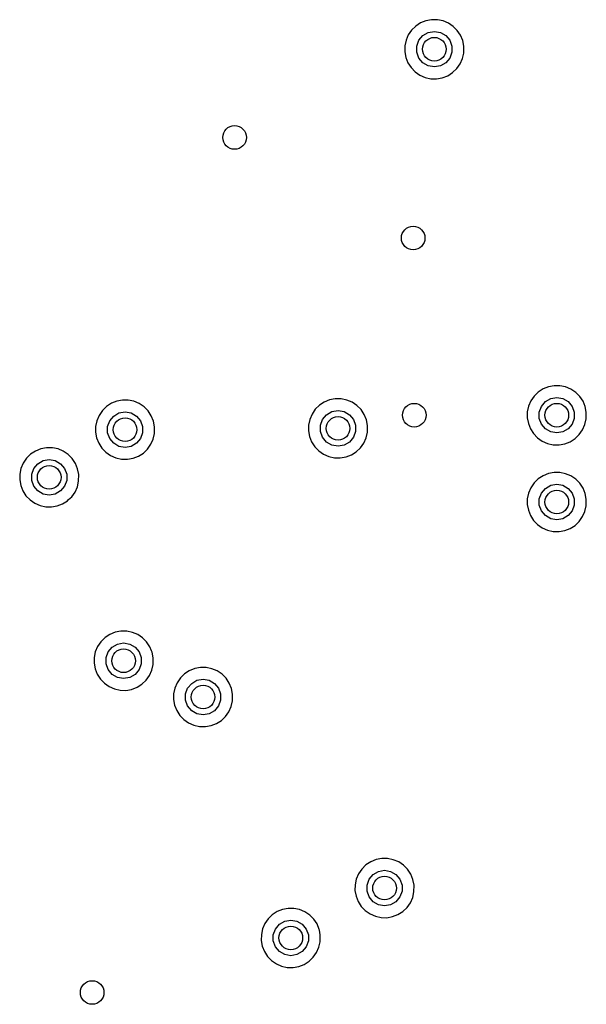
# Model space of a CAD drawing. Extents: x 83.8 to 170.2, y -169.8 to -83.8.
# Tile 4 of 18: x 104.1 to 113.7, y -121.2 to -104.5. Entities that reach past the tile are written whole.
import ezdxf

# ---------------------------------------------------------------- set-up
doc = ezdxf.new("R2010")
doc.units = 0
doc.header["$MEASUREMENT"] = 0
doc.layers.add('BLACK', color=7, linetype='CONTINUOUS')

msp = doc.modelspace()

# ---------------------------------------------------------------- linework, layer by layer
at = {"layer": 'Black'}
for p, q in [((111.065, -104.516), (110.969, -104.534)), ((111.163, -104.516), (111.065, -104.516)), ((111.259, -104.536), (111.163, -104.516)), ((110.726, -104.693), (110.67, -104.774)), ((110.796, -104.624), (110.726, -104.693)), ((110.878, -104.571), (110.796, -104.624)), ((110.969, -104.534), (110.878, -104.571)), ((111.35, -104.574), (111.259, -104.536)), ((111.431, -104.629), (111.35, -104.574)), ((111.5, -104.698), (111.431, -104.629)), ((111.554, -104.78), (111.5, -104.698)), ((110.632, -104.864), (110.611, -104.96)), ((110.67, -104.774), (110.632, -104.864)), ((110.814, -104.964), (110.85, -104.865)), ((110.85, -104.865), (110.917, -104.785)), ((110.917, -104.785), (111.008, -104.733)), ((111.008, -104.733), (111.111, -104.715)), ((111.111, -104.715), (111.214, -104.733)), ((111.214, -104.733), (111.304, -104.785)), ((111.304, -104.785), (111.371, -104.865)), ((111.371, -104.865), (111.407, -104.964)), ((111.592, -104.871), (111.554, -104.78)), ((110.611, -104.96), (110.61, -105.058)), ((110.814, -105.068), (110.814, -104.964)), ((111.407, -104.964), (111.407, -105.068)), ((111.611, -104.966), (111.592, -104.871)), ((111.609, -105.08), (111.611, -104.966)), ((110.61, -105.058), (110.628, -105.154)), ((110.628, -105.154), (110.664, -105.246)), ((110.85, -105.167), (110.814, -105.068)), ((110.917, -105.247), (110.85, -105.167)), ((111.371, -105.167), (111.304, -105.247)), ((111.407, -105.068), (111.371, -105.167)), ((111.548, -105.264), (111.587, -105.175)), ((111.587, -105.175), (111.609, -105.08)), ((110.664, -105.246), (110.717, -105.328)), ((110.717, -105.328), (110.785, -105.399)), ((111.008, -105.299), (110.917, -105.247)), ((111.111, -105.317), (111.008, -105.299)), ((111.214, -105.299), (111.111, -105.317)), ((111.304, -105.247), (111.214, -105.299)), ((111.42, -105.412), (111.491, -105.344)), ((111.491, -105.344), (111.548, -105.264)), ((110.785, -105.399), (110.866, -105.455)), ((110.866, -105.455), (110.955, -105.494)), ((110.955, -105.494), (111.051, -105.515)), ((111.051, -105.515), (111.149, -105.517)), ((111.149, -105.517), (111.246, -105.5)), ((111.246, -105.5), (111.337, -105.464)), ((111.337, -105.464), (111.42, -105.412)), ((112.871, -110.822), (112.801, -110.89)), ((112.953, -110.768), (112.871, -110.822)), ((113.044, -110.731), (112.953, -110.768)), ((113.14, -110.713), (113.044, -110.731)), ((113.238, -110.714), (113.14, -110.713)), ((113.334, -110.733), (113.238, -110.714)), ((113.424, -110.771), (113.334, -110.733)), ((113.506, -110.826), (113.424, -110.771)), ((113.575, -110.896), (113.506, -110.826)), ((105.641, -111.012), (105.559, -111.066)), ((105.732, -110.976), (105.641, -111.012)), ((105.828, -110.957), (105.732, -110.976)), ((105.926, -110.958), (105.828, -110.957)), ((106.022, -110.978), (105.926, -110.958)), ((106.112, -111.016), (106.022, -110.978)), ((106.194, -111.071), (106.112, -111.016)), ((109.247, -110.991), (109.165, -111.045)), ((109.338, -110.954), (109.247, -110.991)), ((109.434, -110.936), (109.338, -110.954)), ((109.532, -110.936), (109.434, -110.936)), ((109.628, -110.956), (109.532, -110.936)), ((109.718, -110.994), (109.628, -110.956)), ((109.8, -111.049), (109.718, -110.994)), ((112.745, -110.971), (112.707, -111.061)), ((112.801, -110.89), (112.745, -110.971)), ((112.925, -111.063), (112.992, -110.983)), ((112.992, -110.983), (113.082, -110.93)), ((113.082, -110.93), (113.185, -110.912)), ((113.185, -110.912), (113.288, -110.93)), ((113.288, -110.93), (113.379, -110.983)), ((113.379, -110.983), (113.446, -111.063)), ((113.629, -110.977), (113.575, -110.896)), ((113.666, -111.068), (113.629, -110.977)), ((105.489, -111.135), (105.433, -111.216)), ((105.559, -111.066), (105.489, -111.135)), ((105.68, -111.227), (105.77, -111.175)), ((105.77, -111.175), (105.873, -111.156)), ((105.873, -111.156), (105.976, -111.175)), ((105.976, -111.175), (106.067, -111.227)), ((106.263, -111.14), (106.194, -111.071)), ((106.317, -111.222), (106.263, -111.14)), ((109.039, -111.194), (109.001, -111.284)), ((109.095, -111.113), (109.039, -111.194)), ((109.165, -111.045), (109.095, -111.113)), ((109.286, -111.205), (109.377, -111.153)), ((109.377, -111.153), (109.48, -111.135)), ((109.48, -111.135), (109.583, -111.153)), ((109.583, -111.153), (109.673, -111.205)), ((109.869, -111.119), (109.8, -111.049)), ((109.923, -111.2), (109.869, -111.119)), ((109.96, -111.291), (109.923, -111.2)), ((112.686, -111.157), (112.685, -111.255)), ((112.707, -111.061), (112.686, -111.157)), ((112.889, -111.161), (112.925, -111.063)), ((112.889, -111.266), (112.889, -111.161)), ((113.446, -111.063), (113.482, -111.161)), ((113.482, -111.161), (113.482, -111.266)), ((113.685, -111.163), (113.666, -111.068)), ((113.684, -111.277), (113.685, -111.163)), ((105.395, -111.306), (105.374, -111.402)), ((105.433, -111.216), (105.395, -111.306)), ((105.577, -111.405), (105.613, -111.307)), ((105.613, -111.307), (105.68, -111.227)), ((106.067, -111.227), (106.134, -111.307)), ((106.134, -111.307), (106.17, -111.405)), ((106.354, -111.312), (106.317, -111.222)), ((106.373, -111.408), (106.354, -111.312)), ((109.001, -111.284), (108.98, -111.38)), ((109.183, -111.384), (109.219, -111.286)), ((109.219, -111.286), (109.286, -111.205)), ((109.673, -111.205), (109.74, -111.286)), ((109.74, -111.286), (109.776, -111.384)), ((109.979, -111.386), (109.96, -111.291)), ((112.685, -111.255), (112.703, -111.352)), ((112.703, -111.352), (112.739, -111.443)), ((112.925, -111.364), (112.889, -111.266)), ((112.992, -111.444), (112.925, -111.364)), ((113.446, -111.364), (113.379, -111.444)), ((113.482, -111.266), (113.446, -111.364)), ((113.662, -111.372), (113.684, -111.277)), ((105.374, -111.402), (105.373, -111.5)), ((105.373, -111.5), (105.39, -111.596)), ((105.577, -111.51), (105.577, -111.405)), ((105.613, -111.608), (105.577, -111.51)), ((106.17, -111.51), (106.134, -111.608)), ((106.17, -111.405), (106.17, -111.51)), ((106.35, -111.616), (106.372, -111.521)), ((106.372, -111.487), (106.373, -111.408)), ((106.372, -111.521), (106.372, -111.487)), ((108.98, -111.38), (108.979, -111.478)), ((108.979, -111.478), (108.997, -111.575)), ((109.183, -111.488), (109.183, -111.384)), ((109.219, -111.587), (109.183, -111.488)), ((109.776, -111.488), (109.74, -111.587)), ((109.776, -111.384), (109.776, -111.488)), ((109.956, -111.595), (109.978, -111.5)), ((109.978, -111.5), (109.979, -111.386)), ((112.739, -111.443), (112.792, -111.525)), ((112.792, -111.525), (112.86, -111.596)), ((113.082, -111.496), (112.992, -111.444)), ((113.185, -111.514), (113.082, -111.496)), ((113.288, -111.496), (113.185, -111.514)), ((113.379, -111.444), (113.288, -111.496)), ((113.566, -111.542), (113.622, -111.461)), ((113.622, -111.461), (113.662, -111.372)), ((105.39, -111.596), (105.427, -111.687)), ((105.427, -111.687), (105.48, -111.77)), ((105.68, -111.688), (105.613, -111.608)), ((105.77, -111.741), (105.68, -111.688)), ((106.067, -111.688), (105.976, -111.741)), ((106.134, -111.608), (106.067, -111.688)), ((106.31, -111.706), (106.35, -111.616)), ((108.997, -111.575), (109.033, -111.666)), ((109.033, -111.666), (109.086, -111.748)), ((109.286, -111.667), (109.219, -111.587)), ((109.377, -111.719), (109.286, -111.667)), ((109.673, -111.667), (109.583, -111.719)), ((109.74, -111.587), (109.673, -111.667)), ((109.86, -111.764), (109.916, -111.684)), ((109.916, -111.684), (109.956, -111.595)), ((112.86, -111.596), (112.94, -111.652)), ((112.94, -111.652), (113.03, -111.691)), ((113.03, -111.691), (113.126, -111.712)), ((113.224, -111.714), (113.321, -111.697)), ((113.321, -111.697), (113.412, -111.662)), ((113.412, -111.662), (113.495, -111.609)), ((113.495, -111.609), (113.566, -111.542)), ((104.355, -111.82), (104.273, -111.874)), ((104.446, -111.783), (104.355, -111.82)), ((104.543, -111.765), (104.446, -111.783)), ((104.641, -111.766), (104.543, -111.765)), ((104.737, -111.785), (104.641, -111.766)), ((104.827, -111.823), (104.737, -111.785)), ((104.908, -111.878), (104.827, -111.823)), ((105.48, -111.77), (105.548, -111.84)), ((105.548, -111.84), (105.628, -111.896)), ((105.873, -111.759), (105.77, -111.741)), ((105.976, -111.741), (105.873, -111.759)), ((106.1, -111.906), (106.183, -111.854)), ((106.183, -111.854), (106.254, -111.786)), ((106.254, -111.786), (106.31, -111.706)), ((109.086, -111.748), (109.154, -111.819)), ((109.154, -111.819), (109.234, -111.875)), ((109.48, -111.737), (109.377, -111.719)), ((109.583, -111.719), (109.48, -111.737)), ((109.706, -111.885), (109.789, -111.832)), ((109.789, -111.832), (109.86, -111.764)), ((113.126, -111.712), (113.224, -111.714)), ((104.148, -112.023), (104.109, -112.113)), ((104.203, -111.942), (104.148, -112.023)), ((104.273, -111.874), (104.203, -111.942)), ((104.327, -112.115), (104.395, -112.035)), ((104.395, -112.035), (104.485, -111.982)), ((104.485, -111.982), (104.588, -111.964)), ((104.588, -111.964), (104.691, -111.982)), ((104.691, -111.982), (104.782, -112.035)), ((104.782, -112.035), (104.849, -112.115)), ((104.978, -111.948), (104.908, -111.878)), ((105.032, -112.029), (104.978, -111.948)), ((105.069, -112.12), (105.032, -112.029)), ((105.628, -111.896), (105.718, -111.935)), ((105.718, -111.935), (105.814, -111.957)), ((105.814, -111.957), (105.912, -111.959)), ((105.912, -111.959), (106.009, -111.942)), ((106.009, -111.942), (106.1, -111.906)), ((109.234, -111.875), (109.324, -111.914)), ((109.324, -111.914), (109.42, -111.935)), ((109.42, -111.935), (109.518, -111.937)), ((109.518, -111.937), (109.615, -111.92)), ((109.615, -111.92), (109.706, -111.885)), ((104.109, -112.113), (104.089, -112.209)), ((104.292, -112.213), (104.327, -112.115)), ((104.849, -112.115), (104.885, -112.213)), ((105.088, -112.215), (105.069, -112.12)), ((113.044, -112.201), (112.953, -112.237)), ((113.14, -112.182), (113.044, -112.201)), ((113.238, -112.183), (113.14, -112.182)), ((113.334, -112.203), (113.238, -112.183)), ((104.089, -112.209), (104.088, -112.307)), ((104.088, -112.307), (104.105, -112.404)), ((104.292, -112.318), (104.292, -112.213)), ((104.327, -112.416), (104.292, -112.318)), ((104.885, -112.318), (104.849, -112.416)), ((104.885, -112.213), (104.885, -112.318)), ((105.065, -112.424), (105.086, -112.329)), ((105.086, -112.329), (105.088, -112.215)), ((112.801, -112.36), (112.745, -112.441)), ((112.871, -112.291), (112.801, -112.36)), ((112.953, -112.237), (112.871, -112.291)), ((113.424, -112.241), (113.334, -112.203)), ((113.506, -112.296), (113.424, -112.241)), ((113.575, -112.365), (113.506, -112.296)), ((113.629, -112.447), (113.575, -112.365)), ((104.105, -112.404), (104.141, -112.495)), ((104.141, -112.495), (104.194, -112.577)), ((104.395, -112.496), (104.327, -112.416)), ((104.485, -112.548), (104.395, -112.496)), ((104.782, -112.496), (104.691, -112.548)), ((104.849, -112.416), (104.782, -112.496)), ((104.969, -112.594), (105.025, -112.514)), ((105.025, -112.514), (105.065, -112.424)), ((112.707, -112.531), (112.686, -112.627)), ((112.745, -112.441), (112.707, -112.531)), ((112.889, -112.63), (112.925, -112.532)), ((112.925, -112.532), (112.992, -112.452)), ((112.992, -112.452), (113.082, -112.4)), ((113.082, -112.4), (113.185, -112.382)), ((113.185, -112.382), (113.288, -112.4)), ((113.288, -112.4), (113.379, -112.452)), ((113.379, -112.452), (113.446, -112.532)), ((113.446, -112.532), (113.482, -112.63)), ((113.666, -112.538), (113.629, -112.447)), ((104.194, -112.577), (104.263, -112.648)), ((104.263, -112.648), (104.343, -112.704)), ((104.588, -112.567), (104.485, -112.548)), ((104.691, -112.548), (104.588, -112.567)), ((104.815, -112.714), (104.898, -112.661)), ((104.898, -112.661), (104.916, -112.643)), ((104.916, -112.643), (104.969, -112.594)), ((104.916, -112.643), (104.916, -112.643)), ((104.916, -112.643), (104.916, -112.643)), ((112.686, -112.627), (112.685, -112.725)), ((112.889, -112.735), (112.889, -112.63)), ((113.482, -112.63), (113.482, -112.735)), ((113.685, -112.633), (113.666, -112.538)), ((113.684, -112.734), (113.685, -112.633)), ((104.343, -112.704), (104.433, -112.743)), ((104.433, -112.743), (104.529, -112.764)), ((104.529, -112.764), (104.627, -112.766)), ((104.627, -112.766), (104.723, -112.749)), ((104.723, -112.749), (104.815, -112.714)), ((112.685, -112.725), (112.703, -112.821)), ((112.703, -112.821), (112.739, -112.912)), ((112.925, -112.833), (112.889, -112.735)), ((112.992, -112.913), (112.925, -112.833)), ((113.446, -112.833), (113.379, -112.913)), ((113.482, -112.735), (113.446, -112.833)), ((113.622, -112.931), (113.662, -112.841)), ((113.662, -112.841), (113.684, -112.747)), ((113.684, -112.747), (113.684, -112.734)), ((113.684, -112.734), (113.684, -112.734)), ((113.684, -112.734), (113.684, -112.734)), ((112.739, -112.912), (112.792, -112.995)), ((112.792, -112.995), (112.86, -113.065)), ((113.082, -112.966), (112.992, -112.913)), ((113.185, -112.984), (113.082, -112.966)), ((113.288, -112.966), (113.185, -112.984)), ((113.379, -112.913), (113.288, -112.966)), ((113.495, -113.079), (113.566, -113.011)), ((113.566, -113.011), (113.622, -112.931)), ((112.86, -113.065), (112.94, -113.121)), ((112.94, -113.121), (113.03, -113.161)), ((113.03, -113.161), (113.126, -113.182)), ((113.126, -113.182), (113.224, -113.184)), ((113.224, -113.184), (113.321, -113.167)), ((113.321, -113.167), (113.412, -113.131)), ((113.412, -113.131), (113.495, -113.079)), ((105.803, -114.87), (105.706, -114.889)), ((105.901, -114.871), (105.803, -114.87)), ((105.533, -114.979), (105.463, -115.048)), ((105.615, -114.925), (105.533, -114.979)), ((105.706, -114.889), (105.615, -114.925)), ((105.997, -114.891), (105.901, -114.871)), ((106.087, -114.929), (105.997, -114.891)), ((106.168, -114.984), (106.087, -114.929)), ((106.237, -115.053), (106.168, -114.984)), ((105.408, -115.129), (105.369, -115.219)), ((105.463, -115.048), (105.408, -115.129)), ((105.587, -115.22), (105.654, -115.14)), ((105.654, -115.14), (105.745, -115.088)), ((105.745, -115.088), (105.848, -115.07)), ((105.848, -115.07), (105.951, -115.088)), ((105.951, -115.088), (106.042, -115.14)), ((106.042, -115.14), (106.109, -115.22)), ((106.292, -115.135), (106.237, -115.053)), ((106.319, -115.2), (106.292, -115.135)), ((106.329, -115.226), (106.319, -115.2)), ((106.319, -115.2), (106.319, -115.2)), ((105.349, -115.315), (105.347, -115.413)), ((105.369, -115.219), (105.349, -115.315)), ((105.551, -115.318), (105.587, -115.22)), ((105.551, -115.423), (105.551, -115.318)), ((106.109, -115.22), (106.145, -115.318)), ((106.145, -115.318), (106.145, -115.423)), ((106.348, -115.321), (106.329, -115.226)), ((106.346, -115.435), (106.348, -115.321)), ((105.347, -115.413), (105.365, -115.509)), ((105.365, -115.509), (105.401, -115.6)), ((105.587, -115.521), (105.551, -115.423)), ((105.654, -115.601), (105.587, -115.521)), ((106.109, -115.521), (106.042, -115.601)), ((106.145, -115.423), (106.109, -115.521)), ((106.285, -115.619), (106.325, -115.529)), ((106.325, -115.529), (106.346, -115.435)), ((107.052, -115.503), (106.961, -115.54)), ((107.149, -115.485), (107.052, -115.503)), ((107.247, -115.485), (107.149, -115.485)), ((107.343, -115.505), (107.247, -115.485)), ((107.433, -115.543), (107.343, -115.505)), ((105.401, -115.6), (105.454, -115.683)), ((105.454, -115.683), (105.522, -115.753)), ((105.745, -115.654), (105.654, -115.601)), ((105.848, -115.672), (105.745, -115.654)), ((105.951, -115.654), (105.848, -115.672)), ((106.042, -115.601), (105.951, -115.654)), ((106.157, -115.767), (106.228, -115.699)), ((106.228, -115.699), (106.285, -115.619)), ((106.809, -115.662), (106.754, -115.743)), ((106.879, -115.594), (106.809, -115.662)), ((106.961, -115.54), (106.879, -115.594)), ((107.001, -115.754), (107.091, -115.702)), ((107.091, -115.702), (107.194, -115.684)), ((107.194, -115.684), (107.297, -115.702)), ((107.297, -115.702), (107.388, -115.754)), ((107.515, -115.598), (107.433, -115.543)), ((107.584, -115.668), (107.515, -115.598)), ((107.638, -115.749), (107.584, -115.668)), ((105.522, -115.753), (105.603, -115.809)), ((105.603, -115.809), (105.693, -115.849)), ((105.693, -115.849), (105.789, -115.87)), ((105.789, -115.87), (105.887, -115.872)), ((105.887, -115.872), (105.983, -115.855)), ((105.983, -115.855), (106.075, -115.819)), ((106.075, -115.819), (106.157, -115.767)), ((106.715, -115.833), (106.695, -115.929)), ((106.754, -115.743), (106.715, -115.833)), ((106.898, -115.933), (106.933, -115.835)), ((106.933, -115.835), (107.001, -115.754)), ((107.388, -115.754), (107.455, -115.835)), ((107.455, -115.835), (107.491, -115.933)), ((107.675, -115.84), (107.638, -115.749)), ((107.694, -115.935), (107.675, -115.84)), ((106.695, -115.929), (106.694, -116.027)), ((106.694, -116.027), (106.711, -116.124)), ((106.898, -116.037), (106.898, -115.933)), ((106.933, -116.136), (106.898, -116.037)), ((107.491, -116.037), (107.455, -116.136)), ((107.491, -115.933), (107.491, -116.037)), ((107.693, -116.049), (107.694, -115.935)), ((106.711, -116.124), (106.747, -116.215)), ((107.001, -116.216), (106.933, -116.136)), ((107.455, -116.136), (107.388, -116.216)), ((107.631, -116.233), (107.671, -116.144)), ((107.671, -116.144), (107.693, -116.049)), ((106.747, -116.215), (106.8, -116.297)), ((106.8, -116.297), (106.869, -116.368)), ((106.869, -116.368), (106.949, -116.424)), ((107.091, -116.268), (107.001, -116.216)), ((107.194, -116.286), (107.091, -116.268)), ((107.297, -116.268), (107.194, -116.286)), ((107.388, -116.216), (107.297, -116.268)), ((107.504, -116.381), (107.575, -116.313)), ((107.575, -116.313), (107.631, -116.233)), ((106.949, -116.424), (107.039, -116.463)), ((107.039, -116.463), (107.135, -116.484)), ((107.135, -116.484), (107.233, -116.486)), ((107.233, -116.486), (107.329, -116.469)), ((107.329, -116.469), (107.421, -116.434)), ((107.421, -116.434), (107.504, -116.381)), ((109.953, -118.828), (109.883, -118.897)), ((110.035, -118.775), (109.953, -118.828)), ((110.126, -118.738), (110.035, -118.775)), ((110.222, -118.72), (110.126, -118.738)), ((110.32, -118.72), (110.222, -118.72)), ((110.416, -118.74), (110.32, -118.72)), ((110.507, -118.778), (110.416, -118.74)), ((110.588, -118.833), (110.507, -118.778)), ((110.657, -118.902), (110.588, -118.833)), ((109.827, -118.978), (109.789, -119.068)), ((109.883, -118.897), (109.827, -118.978)), ((110.007, -119.069), (110.074, -118.989)), ((110.074, -118.989), (110.165, -118.937)), ((110.165, -118.937), (110.268, -118.919)), ((110.268, -118.919), (110.371, -118.937)), ((110.371, -118.937), (110.461, -118.989)), ((110.461, -118.989), (110.528, -119.069)), ((110.711, -118.984), (110.657, -118.902)), ((110.749, -119.075), (110.711, -118.984)), ((109.768, -119.164), (109.767, -119.262)), ((109.789, -119.068), (109.768, -119.164)), ((109.971, -119.168), (110.007, -119.069)), ((109.971, -119.272), (109.971, -119.168)), ((110.528, -119.069), (110.564, -119.168)), ((110.564, -119.168), (110.564, -119.272)), ((110.768, -119.17), (110.749, -119.075)), ((110.766, -119.284), (110.768, -119.17)), ((109.767, -119.262), (109.785, -119.358)), ((109.785, -119.358), (109.821, -119.45)), ((110.007, -119.37), (109.971, -119.272)), ((110.074, -119.451), (110.007, -119.37)), ((110.528, -119.37), (110.461, -119.451)), ((110.564, -119.272), (110.528, -119.37)), ((110.744, -119.378), (110.766, -119.284)), ((109.821, -119.45), (109.874, -119.532)), ((109.874, -119.532), (109.942, -119.602)), ((110.165, -119.503), (110.074, -119.451)), ((110.268, -119.521), (110.165, -119.503)), ((110.371, -119.503), (110.268, -119.521)), ((110.461, -119.451), (110.371, -119.503)), ((110.648, -119.548), (110.705, -119.468)), ((110.705, -119.468), (110.744, -119.378)), ((108.365, -119.672), (108.295, -119.741)), ((108.448, -119.619), (108.365, -119.672)), ((108.538, -119.582), (108.448, -119.619)), ((108.635, -119.563), (108.538, -119.582)), ((108.733, -119.564), (108.635, -119.563)), ((108.829, -119.584), (108.733, -119.564)), ((108.919, -119.622), (108.829, -119.584)), ((109.001, -119.677), (108.919, -119.622)), ((109.07, -119.746), (109.001, -119.677)), ((109.942, -119.602), (110.023, -119.658)), ((110.023, -119.658), (110.112, -119.698)), ((110.112, -119.698), (110.208, -119.719)), ((110.306, -119.721), (110.403, -119.704)), ((110.403, -119.704), (110.494, -119.668)), ((110.494, -119.668), (110.577, -119.616)), ((110.577, -119.616), (110.648, -119.548)), ((108.24, -119.822), (108.201, -119.912)), ((108.295, -119.741), (108.24, -119.822)), ((108.419, -119.913), (108.487, -119.833)), ((108.487, -119.833), (108.577, -119.781)), ((108.577, -119.781), (108.68, -119.763)), ((108.68, -119.763), (108.783, -119.781)), ((108.783, -119.781), (108.874, -119.833)), ((108.874, -119.833), (108.941, -119.913)), ((109.124, -119.828), (109.07, -119.746)), ((109.161, -119.919), (109.124, -119.828)), ((110.208, -119.719), (110.306, -119.721)), ((108.181, -120.008), (108.18, -120.106)), ((108.201, -119.912), (108.181, -120.008)), ((108.384, -120.012), (108.419, -119.913)), ((108.384, -120.116), (108.384, -120.012)), ((108.941, -119.913), (108.977, -120.012)), ((108.977, -120.012), (108.977, -120.116)), ((109.164, -119.932), (109.161, -119.919)), ((109.18, -120.014), (109.164, -119.932)), ((109.164, -119.932), (109.164, -119.932)), ((109.179, -120.128), (109.18, -120.014)), ((108.18, -120.106), (108.197, -120.202)), ((108.197, -120.202), (108.233, -120.293)), ((108.419, -120.214), (108.384, -120.116)), ((108.977, -120.116), (108.941, -120.214)), ((109.157, -120.222), (109.179, -120.128)), ((108.233, -120.293), (108.287, -120.376)), ((108.487, -120.294), (108.419, -120.214)), ((108.577, -120.347), (108.487, -120.294)), ((108.68, -120.365), (108.577, -120.347)), ((108.783, -120.347), (108.68, -120.365)), ((108.874, -120.294), (108.783, -120.347)), ((108.941, -120.214), (108.874, -120.294)), ((109.061, -120.392), (109.117, -120.312)), ((109.117, -120.312), (109.157, -120.222)), ((108.287, -120.376), (108.355, -120.446)), ((108.355, -120.446), (108.435, -120.502)), ((108.435, -120.502), (108.525, -120.542)), ((108.815, -120.548), (108.907, -120.512)), ((108.907, -120.512), (108.99, -120.46)), ((108.99, -120.46), (109.061, -120.392)), ((108.525, -120.542), (108.621, -120.563)), ((108.621, -120.563), (108.719, -120.565)), ((108.719, -120.565), (108.815, -120.548))]:
    msp.add_line(p, q, dxfattribs=at)
for centre in [(111.111, -105.016), (107.728, -106.51), (110.752, -108.213), (110.771, -111.213), (113.185, -111.213), (105.873, -111.458), (109.48, -111.436), (104.588, -112.265), (113.185, -112.683), (105.848, -115.371), (107.194, -115.985), (110.268, -119.22), (108.68, -120.064), (105.316, -120.988)]:
    msp.add_circle(centre, 0.2, dxfattribs=at)

doc.saveas('drawing.dxf')
